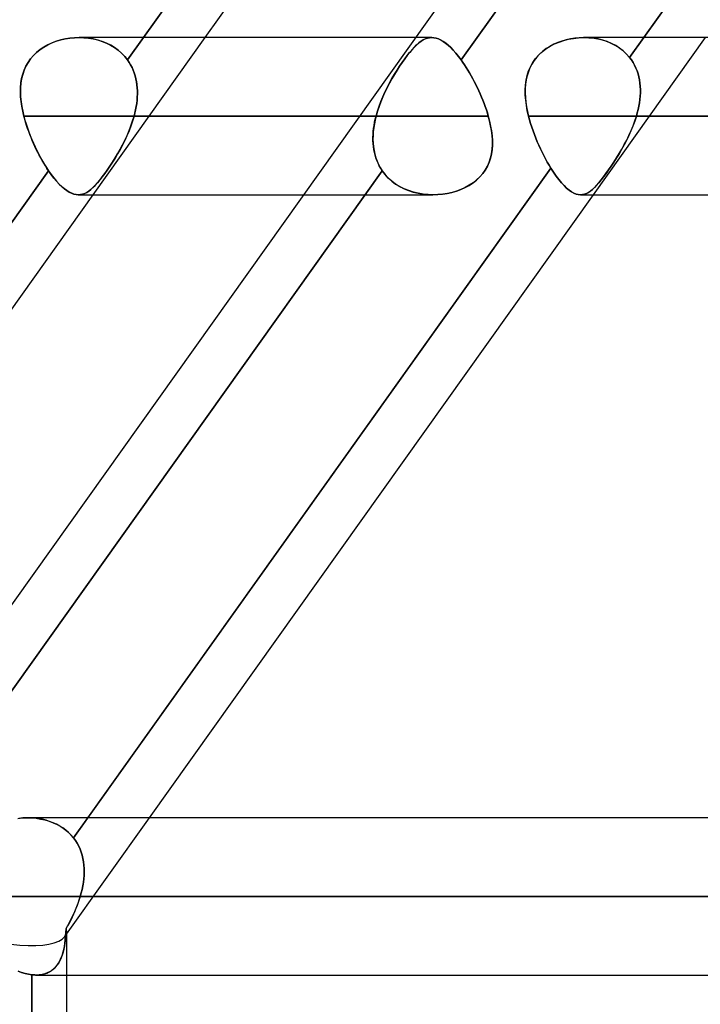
# Model space of a CAD drawing. Header units: millimetres. Extents: x -270 to 270, y -100 to 120.
# Tile 9 of 73: x -153 to -144, y 27 to 40. Entities that reach past the tile are written whole.
import ezdxf

# ---------------------------------------------------------------- set-up
doc = ezdxf.new("R2010")
doc.units = ezdxf.units.MM
doc.layers.add('MAIN-1', color=7, linetype='Continuous')
doc.layers.add('MAIN-2', color=7, linetype='Continuous')

msp = doc.modelspace()

# ---------------------------------------------------------------- linework, layer by layer
at = {"layer": 'MAIN-1'}
for p, q in [((-140.507, 49.366), (-154.755, 29.366)), ((-151.026, 39.496), (-145.117, 47.79)), ((-144.614, 39.496), (-138.68, 47.826)), ((-144.712, 47.253), (-150.239, 39.496)), ((-152.351, 39.341), (-152.302, 39.373)), ((-152.302, 39.373), (-152.252, 39.402)), ((-152.252, 39.402), (-152.198, 39.427)), ((-152.198, 39.427), (-152.143, 39.448)), ((-152.143, 39.448), (-152.086, 39.465)), ((-152.086, 39.465), (-152.028, 39.479)), ((-152.028, 39.479), (-151.969, 39.488)), ((-151.969, 39.488), (-151.91, 39.494)), ((-151.91, 39.494), (-151.85, 39.496)), ((-147.538, 39.496), (-151.847, 39.496)), ((-145.868, 39.351), (-145.815, 39.385)), ((-145.815, 39.385), (-145.759, 39.414)), ((-145.759, 39.414), (-145.701, 39.439)), ((-145.701, 39.439), (-145.64, 39.459)), ((-145.64, 39.459), (-145.579, 39.475)), ((-145.579, 39.475), (-145.516, 39.486)), ((-145.516, 39.486), (-145.452, 39.493)), ((-145.452, 39.493), (-145.388, 39.496)), ((145.38, 39.496), (-145.38, 39.496)), ((-152.472, 39.223), (-152.436, 39.266)), ((-152.436, 39.266), (-152.395, 39.305)), ((-152.395, 39.305), (-152.351, 39.341)), ((-146.002, 39.226), (-145.962, 39.272)), ((-145.962, 39.272), (-145.918, 39.313)), ((-145.918, 39.313), (-145.868, 39.351)), ((-152.555, 39.077), (-152.532, 39.128)), ((-152.532, 39.128), (-152.504, 39.177)), ((-152.504, 39.177), (-152.472, 39.223)), ((-146.091, 39.068), (-146.067, 39.123)), ((-146.067, 39.123), (-146.037, 39.176)), ((-146.037, 39.176), (-146.002, 39.226)), ((-152.586, 38.97), (-152.573, 39.025)), ((-152.573, 39.025), (-152.555, 39.077)), ((-146.122, 38.95), (-146.109, 39.01)), ((-146.109, 39.01), (-146.091, 39.068)), ((-152.6, 38.857), (-152.595, 38.914)), ((-152.595, 38.914), (-152.586, 38.97)), ((-146.134, 38.825), (-146.13, 38.888)), ((-146.13, 38.888), (-146.122, 38.95)), ((-152.602, 38.798), (-152.6, 38.857)), ((-152.599, 38.738), (-152.602, 38.798)), ((-146.133, 38.76), (-146.134, 38.825)), ((-146.128, 38.693), (-146.133, 38.76)), ((-152.593, 38.677), (-152.599, 38.738)), ((-152.584, 38.615), (-152.593, 38.677)), ((-152.573, 38.552), (-152.584, 38.615)), ((-146.119, 38.626), (-146.128, 38.693)), ((-146.107, 38.558), (-146.119, 38.626)), ((-152.558, 38.489), (-152.573, 38.552)), ((-148.256, 38.489), (-152.558, 38.489)), ((-152.547, 38.449), (-152.558, 38.489)), ((-146.091, 38.489), (-146.107, 38.558)), ((146.091, 38.489), (-146.091, 38.489)), ((-146.078, 38.442), (-146.091, 38.489)), ((-152.536, 38.41), (-152.547, 38.449)), ((-152.524, 38.37), (-152.536, 38.41)), ((-152.51, 38.331), (-152.524, 38.37)), ((-146.065, 38.394), (-146.078, 38.442)), ((-146.05, 38.347), (-146.065, 38.394)), ((-152.496, 38.292), (-152.51, 38.331)), ((-152.482, 38.253), (-152.496, 38.292)), ((-152.466, 38.214), (-152.482, 38.253)), ((-146.034, 38.3), (-146.05, 38.347)), ((-146.017, 38.253), (-146.034, 38.3)), ((-145.999, 38.207), (-146.017, 38.253)), ((-152.45, 38.175), (-152.466, 38.214)), ((-152.433, 38.137), (-152.45, 38.175)), ((-152.416, 38.099), (-152.433, 38.137)), ((-145.98, 38.161), (-145.999, 38.207)), ((-145.96, 38.115), (-145.98, 38.161)), ((-145.939, 38.07), (-145.96, 38.115)), ((-152.398, 38.061), (-152.416, 38.099)), ((-152.379, 38.025), (-152.398, 38.061)), ((-152.361, 37.989), (-152.379, 38.025)), ((-152.341, 37.953), (-152.361, 37.989)), ((-145.918, 38.026), (-145.939, 38.07)), ((-145.896, 37.984), (-145.918, 38.026)), ((-145.874, 37.942), (-145.896, 37.984)), ((-152.322, 37.919), (-152.341, 37.953)), ((-152.302, 37.885), (-152.322, 37.919)), ((-152.282, 37.852), (-152.302, 37.885)), ((-145.852, 37.901), (-145.874, 37.942)), ((-145.829, 37.861), (-145.852, 37.901)), ((-145.806, 37.823), (-145.829, 37.861)), ((-158.15, 29.496), (-152.241, 37.79)), ((-152.262, 37.82), (-152.282, 37.852)), ((-152.241, 37.79), (-152.262, 37.82)), ((-152.207, 37.741), (-152.241, 37.79)), ((-152.172, 37.696), (-152.207, 37.741)), ((-151.738, 29.496), (-145.806, 37.823)), ((-145.771, 37.77), (-145.806, 37.823)), ((-145.737, 37.721), (-145.771, 37.77)), ((-152.138, 37.655), (-152.172, 37.696)), ((-152.104, 37.618), (-152.138, 37.655)), ((-152.071, 37.585), (-152.104, 37.618)), ((-145.703, 37.676), (-145.737, 37.721)), ((-145.669, 37.635), (-145.703, 37.676)), ((-145.636, 37.599), (-145.669, 37.635)), ((-151.674, 37.481), (-157.363, 29.496)), ((-152.038, 37.557), (-152.071, 37.585)), ((-152.007, 37.534), (-152.038, 37.557)), ((-151.976, 37.514), (-152.007, 37.534)), ((-151.945, 37.5), (-151.976, 37.514)), ((-151.916, 37.489), (-151.945, 37.5)), ((-151.887, 37.483), (-151.916, 37.489)), ((-151.859, 37.481), (-151.887, 37.483)), ((-151.86, 37.481), (-148.974, 37.481)), ((-145.262, 37.481), (-150.951, 29.496)), ((-145.604, 37.568), (-145.636, 37.599)), ((-145.572, 37.541), (-145.604, 37.568)), ((-145.541, 37.52), (-145.572, 37.541)), ((-145.511, 37.503), (-145.541, 37.52)), ((-145.482, 37.491), (-145.511, 37.503)), ((-145.454, 37.484), (-145.482, 37.491)), ((-145.426, 37.481), (-145.454, 37.484)), ((-145.425, 37.481), (145.425, 37.481)), ((-152.636, 29.487), (-152.577, 29.494)), ((-152.577, 29.494), (-152.517, 29.496)), ((152.508, 29.496), (-152.508, 29.496)), ((153.345, 28.489), (-153.345, 28.489)), ((-152.587, 27.515), (-152.632, 27.531)), ((-152.542, 27.501), (-152.587, 27.515)), ((-152.498, 27.491), (-152.542, 27.501)), ((-152.456, 27.485), (-152.498, 27.491)), ((-152.446, 27.484), (-152.456, 27.485)), ((-152.456, 19.493), (-152.456, 27.485)), ((-152.436, 27.483), (-152.446, 27.484)), ((-152.427, 27.482), (-152.436, 27.483)), ((-152.418, 27.482), (-152.427, 27.482)), ((-152.408, 27.481), (-152.418, 27.482)), ((-152.399, 27.481), (-152.408, 27.481)), ((-152.399, 27.481), (152.399, 27.481)), ((-152.013, 27.481), (-152.013, 19.496))]:
    msp.add_line(p, q, dxfattribs=at)
at = {"layer": 'MAIN-2'}
for p, q in [((-145.117, 47.79), (-151.23, 39.209)), ((-140.842, 47.79), (-146.956, 39.209)), ((-146.956, 39.209), (-140.842, 47.79)), ((-138.68, 47.826), (-144.796, 39.241)), ((-152.301, 39.374), (-152.349, 39.342)), ((-152.25, 39.403), (-152.301, 39.374)), ((-152.196, 39.428), (-152.25, 39.403)), ((-152.141, 39.449), (-152.196, 39.428)), ((-152.084, 39.466), (-152.141, 39.449)), ((-152.026, 39.479), (-152.084, 39.466)), ((-151.968, 39.488), (-152.026, 39.479)), ((-151.908, 39.494), (-151.968, 39.488)), ((-151.849, 39.496), (-151.908, 39.494)), ((-151.85, 39.496), (-151.789, 39.494)), ((-151.788, 39.494), (-151.849, 39.496)), ((-151.789, 39.494), (-151.728, 39.489)), ((-151.727, 39.488), (-151.788, 39.494)), ((-151.728, 39.489), (-151.669, 39.479)), ((-151.668, 39.478), (-151.727, 39.488)), ((-150.239, 39.496), (-151.674, 37.481)), ((-151.669, 39.479), (-151.611, 39.465)), ((-151.609, 39.464), (-151.668, 39.478)), ((-151.611, 39.465), (-151.554, 39.447)), ((-151.553, 39.446), (-151.609, 39.464)), ((-151.554, 39.447), (-151.499, 39.425)), ((-151.498, 39.424), (-151.553, 39.446)), ((-151.499, 39.425), (-151.446, 39.398)), ((-151.445, 39.398), (-151.498, 39.424)), ((-151.446, 39.398), (-151.396, 39.368)), ((-151.395, 39.368), (-151.445, 39.398)), ((-151.23, 39.209), (-151.026, 39.496)), ((-147.584, 39.341), (-147.554, 39.373)), ((-147.553, 39.374), (-147.583, 39.342)), ((-147.554, 39.373), (-147.525, 39.402)), ((-147.524, 39.403), (-147.553, 39.374)), ((-147.331, 39.496), (-147.538, 39.496)), ((-147.525, 39.402), (-147.497, 39.427)), ((-147.496, 39.428), (-147.524, 39.403)), ((-147.497, 39.427), (-147.469, 39.448)), ((-147.468, 39.449), (-147.496, 39.428)), ((-147.469, 39.448), (-147.441, 39.465)), ((-147.441, 39.466), (-147.468, 39.449)), ((-147.441, 39.465), (-147.414, 39.479)), ((-147.413, 39.479), (-147.441, 39.466)), ((-147.414, 39.479), (-147.387, 39.488)), ((-147.386, 39.488), (-147.413, 39.479)), ((-147.387, 39.488), (-147.36, 39.494)), ((-147.359, 39.494), (-147.386, 39.488)), ((-147.36, 39.494), (-147.332, 39.496)), ((-147.332, 39.496), (-147.359, 39.494)), ((-147.332, 39.496), (-147.304, 39.494)), ((-147.303, 39.494), (-147.332, 39.496)), ((-147.304, 39.494), (-147.275, 39.489)), ((-147.274, 39.488), (-147.303, 39.494)), ((-147.275, 39.489), (-147.245, 39.479)), ((-147.245, 39.478), (-147.274, 39.488)), ((-147.245, 39.479), (-147.216, 39.465)), ((-147.215, 39.464), (-147.245, 39.478)), ((-147.216, 39.465), (-147.185, 39.447)), ((-147.184, 39.446), (-147.215, 39.464)), ((-147.185, 39.447), (-147.154, 39.425)), ((-147.153, 39.424), (-147.184, 39.446)), ((-147.154, 39.425), (-147.122, 39.398)), ((-147.121, 39.398), (-147.153, 39.424)), ((-147.122, 39.398), (-147.089, 39.368)), ((-147.089, 39.368), (-147.121, 39.398)), ((-145.818, 39.383), (-145.865, 39.354)), ((-145.768, 39.41), (-145.818, 39.383)), ((-145.717, 39.432), (-145.768, 39.41)), ((-145.664, 39.452), (-145.717, 39.432)), ((-145.61, 39.467), (-145.664, 39.452)), ((-145.555, 39.48), (-145.61, 39.467)), ((-145.499, 39.489), (-145.555, 39.48)), ((-145.443, 39.494), (-145.499, 39.489)), ((-145.386, 39.496), (-145.443, 39.494)), ((-145.388, 39.496), (-145.319, 39.494)), ((-145.324, 39.495), (-145.386, 39.496)), ((-145.262, 39.489), (-145.324, 39.495)), ((-145.319, 39.494), (-145.251, 39.487)), ((-143.827, 39.496), (-145.262, 37.481)), ((-145.2, 39.478), (-145.262, 39.489)), ((-145.251, 39.487), (-145.184, 39.475)), ((-145.141, 39.463), (-145.2, 39.478)), ((-145.184, 39.475), (-145.119, 39.457)), ((-145.083, 39.444), (-145.141, 39.463)), ((-145.119, 39.457), (-145.056, 39.434)), ((-145.027, 39.421), (-145.083, 39.444)), ((-145.056, 39.434), (-144.996, 39.405)), ((-144.974, 39.393), (-145.027, 39.421)), ((-144.996, 39.405), (-144.94, 39.372)), ((-144.924, 39.361), (-144.974, 39.393)), ((-144.94, 39.372), (-144.887, 39.333)), ((-144.796, 39.241), (-144.614, 39.496)), ((-152.435, 39.267), (-152.471, 39.224)), ((-152.394, 39.306), (-152.435, 39.267)), ((-152.349, 39.342), (-152.394, 39.306)), ((-151.396, 39.368), (-151.349, 39.334)), ((-151.349, 39.333), (-151.395, 39.368)), ((-151.349, 39.334), (-151.306, 39.296)), ((-151.305, 39.295), (-151.349, 39.333)), ((-151.306, 39.296), (-151.266, 39.254)), ((-151.266, 39.254), (-151.305, 39.295)), ((-151.23, 39.209), (-151.266, 39.254)), ((-151.266, 39.254), (-151.23, 39.209)), ((-147.678, 39.223), (-147.646, 39.266)), ((-147.645, 39.267), (-147.677, 39.224)), ((-147.646, 39.266), (-147.615, 39.305)), ((-147.614, 39.306), (-147.645, 39.267)), ((-147.615, 39.305), (-147.584, 39.341)), ((-147.583, 39.342), (-147.614, 39.306)), ((-147.089, 39.368), (-147.056, 39.334)), ((-147.056, 39.333), (-147.089, 39.368)), ((-147.056, 39.334), (-147.023, 39.296)), ((-147.023, 39.295), (-147.056, 39.333)), ((-147.023, 39.296), (-146.989, 39.254)), ((-146.989, 39.254), (-147.023, 39.295)), ((-146.989, 39.254), (-146.956, 39.209)), ((-146.956, 39.209), (-146.989, 39.254)), ((-145.986, 39.245), (-146.02, 39.203)), ((-145.949, 39.284), (-145.986, 39.245)), ((-145.909, 39.321), (-145.949, 39.284)), ((-145.865, 39.354), (-145.909, 39.321)), ((-144.877, 39.325), (-144.924, 39.361)), ((-144.887, 39.333), (-144.839, 39.289)), ((-144.835, 39.284), (-144.877, 39.325)), ((-144.839, 39.289), (-144.796, 39.241)), ((-144.796, 39.241), (-144.835, 39.284)), ((-152.532, 39.129), (-152.555, 39.077)), ((-152.504, 39.178), (-152.532, 39.129)), ((-152.471, 39.224), (-152.504, 39.178)), ((-151.209, 39.178), (-151.23, 39.209)), ((-151.23, 39.209), (-151.209, 39.178)), ((-151.19, 39.146), (-151.209, 39.178)), ((-151.209, 39.178), (-151.19, 39.146)), ((-151.172, 39.112), (-151.19, 39.146)), ((-151.19, 39.146), (-151.172, 39.112)), ((-147.743, 39.129), (-147.776, 39.077)), ((-147.776, 39.077), (-147.743, 39.128)), ((-147.71, 39.178), (-147.743, 39.129)), ((-147.743, 39.128), (-147.71, 39.177)), ((-147.677, 39.224), (-147.71, 39.178)), ((-147.71, 39.177), (-147.678, 39.223)), ((-146.956, 39.209), (-146.934, 39.178)), ((-146.934, 39.178), (-146.956, 39.209)), ((-146.934, 39.178), (-146.912, 39.146)), ((-146.912, 39.146), (-146.934, 39.178)), ((-146.912, 39.146), (-146.89, 39.112)), ((-146.89, 39.112), (-146.912, 39.146)), ((-146.049, 39.157), (-146.074, 39.109)), ((-146.02, 39.203), (-146.049, 39.157)), ((-144.773, 39.209), (-144.796, 39.241)), ((-144.796, 39.241), (-144.773, 39.209)), ((-144.752, 39.176), (-144.773, 39.209)), ((-144.773, 39.209), (-144.752, 39.176)), ((-144.732, 39.141), (-144.752, 39.176)), ((-144.752, 39.176), (-144.733, 39.142)), ((-144.733, 39.142), (-144.716, 39.106)), ((-144.715, 39.106), (-144.732, 39.141)), ((-152.573, 39.024), (-152.586, 38.969)), ((-152.555, 39.077), (-152.573, 39.024)), ((-151.157, 39.077), (-151.172, 39.112)), ((-151.172, 39.112), (-151.157, 39.078)), ((-151.157, 39.078), (-151.144, 39.042)), ((-151.143, 39.042), (-151.157, 39.077)), ((-151.144, 39.042), (-151.132, 39.006)), ((-151.132, 39.005), (-151.143, 39.042)), ((-151.132, 39.006), (-151.122, 38.969)), ((-151.122, 38.968), (-151.132, 39.005)), ((-147.841, 38.97), (-147.809, 39.025)), ((-147.809, 39.024), (-147.841, 38.969)), ((-147.809, 39.025), (-147.776, 39.077)), ((-147.776, 39.077), (-147.809, 39.024)), ((-146.89, 39.112), (-146.868, 39.078)), ((-146.868, 39.077), (-146.89, 39.112)), ((-146.868, 39.078), (-146.847, 39.042)), ((-146.847, 39.042), (-146.868, 39.077)), ((-146.847, 39.042), (-146.826, 39.006)), ((-146.826, 39.005), (-146.847, 39.042)), ((-146.826, 39.006), (-146.806, 38.969)), ((-146.805, 38.968), (-146.826, 39.005)), ((-146.11, 39.007), (-146.122, 38.953)), ((-146.094, 39.059), (-146.11, 39.007)), ((-146.074, 39.109), (-146.094, 39.059)), ((-144.716, 39.106), (-144.701, 39.07)), ((-144.701, 39.069), (-144.715, 39.106)), ((-144.701, 39.07), (-144.688, 39.032)), ((-144.688, 39.031), (-144.701, 39.069)), ((-144.688, 39.032), (-144.678, 38.993)), ((-144.678, 38.992), (-144.688, 39.031)), ((-144.678, 38.993), (-144.67, 38.954)), ((-152.595, 38.912), (-152.6, 38.854)), ((-152.586, 38.969), (-152.595, 38.912)), ((-151.122, 38.969), (-151.115, 38.931)), ((-151.115, 38.93), (-151.122, 38.968)), ((-151.115, 38.931), (-151.109, 38.893)), ((-151.109, 38.892), (-151.115, 38.93)), ((-151.109, 38.893), (-151.105, 38.853)), ((-151.105, 38.853), (-151.109, 38.892)), ((-147.873, 38.912), (-147.903, 38.854)), ((-147.902, 38.857), (-147.872, 38.914)), ((-147.841, 38.969), (-147.873, 38.912)), ((-147.872, 38.914), (-147.841, 38.97)), ((-146.806, 38.969), (-146.786, 38.931)), ((-146.785, 38.93), (-146.805, 38.968)), ((-146.786, 38.931), (-146.766, 38.893)), ((-146.766, 38.892), (-146.785, 38.93)), ((-146.766, 38.893), (-146.747, 38.853)), ((-146.747, 38.853), (-146.766, 38.892)), ((-146.129, 38.898), (-146.133, 38.842)), ((-146.122, 38.953), (-146.129, 38.898)), ((-144.67, 38.953), (-144.678, 38.992)), ((-144.67, 38.954), (-144.664, 38.913)), ((-144.664, 38.912), (-144.67, 38.953)), ((-144.664, 38.913), (-144.66, 38.872)), ((-144.66, 38.871), (-144.664, 38.912)), ((-144.66, 38.872), (-144.658, 38.831)), ((-144.658, 38.83), (-144.66, 38.871)), ((-152.6, 38.854), (-152.601, 38.795)), ((-152.601, 38.795), (-152.599, 38.735)), ((-151.103, 38.813), (-151.105, 38.853)), ((-151.105, 38.853), (-151.103, 38.814)), ((-151.103, 38.774), (-151.104, 38.733)), ((-151.104, 38.733), (-151.103, 38.773)), ((-151.103, 38.814), (-151.103, 38.774)), ((-151.103, 38.773), (-151.103, 38.813)), ((-147.932, 38.795), (-147.959, 38.735)), ((-147.958, 38.738), (-147.931, 38.798)), ((-147.903, 38.854), (-147.932, 38.795)), ((-147.931, 38.798), (-147.902, 38.857)), ((-146.747, 38.853), (-146.728, 38.814)), ((-146.728, 38.813), (-146.747, 38.853)), ((-146.728, 38.814), (-146.711, 38.774)), ((-146.71, 38.773), (-146.728, 38.813)), ((-146.711, 38.774), (-146.693, 38.733)), ((-146.693, 38.733), (-146.71, 38.773)), ((-146.133, 38.842), (-146.134, 38.784)), ((-146.134, 38.784), (-146.131, 38.726)), ((-144.665, 38.703), (-144.661, 38.745)), ((-144.66, 38.746), (-144.664, 38.704)), ((-144.661, 38.745), (-144.658, 38.788)), ((-144.658, 38.789), (-144.66, 38.746)), ((-144.658, 38.831), (-144.658, 38.789)), ((-144.658, 38.788), (-144.658, 38.83)), ((-152.599, 38.735), (-152.593, 38.674)), ((-152.593, 38.674), (-152.584, 38.612)), ((-151.118, 38.611), (-151.112, 38.652)), ((-151.112, 38.652), (-151.118, 38.611)), ((-151.107, 38.693), (-151.112, 38.652)), ((-151.112, 38.652), (-151.107, 38.692)), ((-151.107, 38.692), (-151.104, 38.733)), ((-151.104, 38.733), (-151.107, 38.693)), ((-148.027, 38.552), (-148.007, 38.615)), ((-148.007, 38.615), (-147.983, 38.677)), ((-147.984, 38.674), (-148.007, 38.612)), ((-147.959, 38.735), (-147.984, 38.674)), ((-147.983, 38.677), (-147.958, 38.738)), ((-146.693, 38.733), (-146.677, 38.693)), ((-146.677, 38.692), (-146.693, 38.733)), ((-146.677, 38.693), (-146.661, 38.652)), ((-146.661, 38.652), (-146.677, 38.692)), ((-146.661, 38.652), (-146.646, 38.611)), ((-146.646, 38.611), (-146.661, 38.652)), ((-146.131, 38.726), (-146.125, 38.667)), ((-146.125, 38.667), (-146.116, 38.608)), ((-144.678, 38.618), (-144.687, 38.575)), ((-144.687, 38.574), (-144.678, 38.617)), ((-144.67, 38.661), (-144.678, 38.618)), ((-144.678, 38.617), (-144.67, 38.66)), ((-144.664, 38.704), (-144.67, 38.661)), ((-144.67, 38.66), (-144.665, 38.703)), ((-152.584, 38.612), (-152.572, 38.551)), ((-152.572, 38.551), (-152.558, 38.489)), ((-152.558, 38.489), (-148.045, 38.489)), ((-152.558, 38.489), (-152.544, 38.439)), ((-151.145, 38.489), (-151.164, 38.425)), ((-151.164, 38.427), (-151.145, 38.489)), ((-151.135, 38.53), (-151.145, 38.489)), ((-151.145, 38.489), (-151.135, 38.529)), ((-146.607, 38.489), (-151.145, 38.489)), ((-151.145, 38.489), (-146.607, 38.489)), ((-151.126, 38.571), (-151.135, 38.53)), ((-151.135, 38.529), (-151.126, 38.57)), ((-151.126, 38.57), (-151.118, 38.611)), ((-151.118, 38.611), (-151.126, 38.571)), ((-148.045, 38.489), (-148.256, 38.489)), ((-148.045, 38.489), (-148.057, 38.439)), ((-148.055, 38.449), (-148.045, 38.489)), ((-148.045, 38.489), (-148.027, 38.552)), ((-148.028, 38.551), (-148.045, 38.489)), ((-148.007, 38.612), (-148.028, 38.551)), ((-146.646, 38.611), (-146.632, 38.571)), ((-146.632, 38.57), (-146.646, 38.611)), ((-146.632, 38.571), (-146.619, 38.53)), ((-146.619, 38.529), (-146.632, 38.57)), ((-146.619, 38.53), (-146.607, 38.489)), ((-146.607, 38.489), (-146.619, 38.529)), ((-146.591, 38.427), (-146.607, 38.489)), ((-146.607, 38.489), (-146.591, 38.425)), ((-146.116, 38.608), (-146.105, 38.549)), ((-146.105, 38.549), (-146.091, 38.489)), ((-146.091, 38.489), (146.091, 38.489)), ((-146.091, 38.489), (-146.078, 38.442)), ((-144.71, 38.489), (-144.73, 38.425)), ((-144.73, 38.427), (-144.71, 38.489)), ((-144.71, 38.489), (-144.698, 38.532)), ((-144.698, 38.532), (-144.71, 38.489)), ((144.71, 38.489), (-144.71, 38.489)), ((-144.71, 38.489), (144.71, 38.489)), ((-144.687, 38.575), (-144.698, 38.532)), ((-144.698, 38.532), (-144.687, 38.574)), ((-152.544, 38.439), (-152.529, 38.389)), ((-152.529, 38.389), (-152.513, 38.339)), ((-151.186, 38.362), (-151.21, 38.3)), ((-151.209, 38.304), (-151.185, 38.365)), ((-151.164, 38.425), (-151.186, 38.362)), ((-151.185, 38.365), (-151.164, 38.427)), ((-148.076, 38.331), (-148.071, 38.37)), ((-148.067, 38.389), (-148.075, 38.339)), ((-148.071, 38.37), (-148.064, 38.41)), ((-148.057, 38.439), (-148.067, 38.389)), ((-148.064, 38.41), (-148.055, 38.449)), ((-146.578, 38.365), (-146.591, 38.427)), ((-146.591, 38.425), (-146.577, 38.362)), ((-146.567, 38.304), (-146.578, 38.365)), ((-146.577, 38.362), (-146.566, 38.3)), ((-146.078, 38.442), (-146.065, 38.395)), ((-146.065, 38.395), (-146.05, 38.347)), ((-144.754, 38.362), (-144.779, 38.3)), ((-144.778, 38.304), (-144.753, 38.365)), ((-144.73, 38.425), (-144.754, 38.362)), ((-144.753, 38.365), (-144.73, 38.427)), ((-152.513, 38.339), (-152.496, 38.29)), ((-152.496, 38.29), (-152.477, 38.24)), ((-152.477, 38.24), (-152.457, 38.191)), ((-151.237, 38.238), (-151.265, 38.178)), ((-151.263, 38.183), (-151.235, 38.243)), ((-151.21, 38.3), (-151.237, 38.238)), ((-151.235, 38.243), (-151.209, 38.304)), ((-148.085, 38.214), (-148.084, 38.253)), ((-148.084, 38.24), (-148.085, 38.191)), ((-148.084, 38.253), (-148.081, 38.292)), ((-148.081, 38.29), (-148.084, 38.24)), ((-148.075, 38.339), (-148.081, 38.29)), ((-148.081, 38.292), (-148.076, 38.331)), ((-146.559, 38.243), (-146.567, 38.304)), ((-146.566, 38.3), (-146.559, 38.238)), ((-146.555, 38.183), (-146.559, 38.243)), ((-146.559, 38.238), (-146.555, 38.178)), ((-146.05, 38.347), (-146.034, 38.301)), ((-146.034, 38.301), (-146.017, 38.254)), ((-146.017, 38.254), (-145.999, 38.207)), ((-144.807, 38.239), (-144.836, 38.179)), ((-144.834, 38.183), (-144.805, 38.243)), ((-144.779, 38.3), (-144.807, 38.239)), ((-144.805, 38.243), (-144.778, 38.304)), ((-152.457, 38.191), (-152.436, 38.143)), ((-152.436, 38.143), (-152.414, 38.094)), ((-151.294, 38.119), (-151.325, 38.062)), ((-151.323, 38.065), (-151.292, 38.123)), ((-151.265, 38.178), (-151.294, 38.119)), ((-151.292, 38.123), (-151.263, 38.183)), ((-148.085, 38.175), (-148.085, 38.214)), ((-148.085, 38.191), (-148.083, 38.143)), ((-148.083, 38.137), (-148.085, 38.175)), ((-148.083, 38.143), (-148.078, 38.094)), ((-148.079, 38.099), (-148.083, 38.137)), ((-146.558, 38.065), (-146.555, 38.123)), ((-146.555, 38.119), (-146.558, 38.062)), ((-146.555, 38.123), (-146.555, 38.183)), ((-146.555, 38.178), (-146.555, 38.119)), ((-145.999, 38.207), (-145.98, 38.161)), ((-145.98, 38.161), (-145.96, 38.116)), ((-145.96, 38.116), (-145.939, 38.071)), ((-144.867, 38.12), (-144.899, 38.063)), ((-144.897, 38.066), (-144.865, 38.124)), ((-144.836, 38.179), (-144.867, 38.12)), ((-144.865, 38.124), (-144.834, 38.183)), ((-152.414, 38.094), (-152.391, 38.047)), ((-152.391, 38.047), (-152.367, 38.001)), ((-152.367, 38.001), (-152.343, 37.956)), ((-151.357, 38.006), (-151.39, 37.951)), ((-151.389, 37.953), (-151.356, 38.008)), ((-151.325, 38.062), (-151.357, 38.006)), ((-151.356, 38.008), (-151.323, 38.065)), ((-148.074, 38.061), (-148.079, 38.099)), ((-148.078, 38.094), (-148.071, 38.047)), ((-148.067, 38.025), (-148.074, 38.061)), ((-148.071, 38.047), (-148.061, 38.001)), ((-148.058, 37.989), (-148.067, 38.025)), ((-148.061, 38.001), (-148.048, 37.956)), ((-148.047, 37.953), (-148.058, 37.989)), ((-146.566, 38.006), (-146.579, 37.951)), ((-146.578, 37.953), (-146.566, 38.008)), ((-146.566, 38.008), (-146.558, 38.065)), ((-146.558, 38.062), (-146.566, 38.006)), ((-145.939, 38.071), (-145.918, 38.027)), ((-145.918, 38.027), (-145.897, 37.984)), ((-145.897, 37.984), (-145.874, 37.942)), ((-144.931, 38.007), (-144.965, 37.953)), ((-144.964, 37.954), (-144.93, 38.01)), ((-144.899, 38.063), (-144.931, 38.007)), ((-144.93, 38.01), (-144.897, 38.066)), ((-152.343, 37.956), (-152.318, 37.912)), ((-152.318, 37.912), (-152.293, 37.87)), ((-152.293, 37.87), (-152.267, 37.829)), ((-151.456, 37.847), (-151.422, 37.899)), ((-151.423, 37.898), (-151.456, 37.847)), ((-151.39, 37.951), (-151.423, 37.898)), ((-151.422, 37.899), (-151.389, 37.953)), ((-148.048, 37.956), (-148.032, 37.912)), ((-148.035, 37.919), (-148.047, 37.953)), ((-148.02, 37.885), (-148.035, 37.919)), ((-148.032, 37.912), (-148.013, 37.87)), ((-148.004, 37.852), (-148.02, 37.885)), ((-148.013, 37.87), (-147.991, 37.829)), ((-146.618, 37.847), (-146.596, 37.899)), ((-146.596, 37.898), (-146.618, 37.847)), ((-146.596, 37.899), (-146.578, 37.953)), ((-146.579, 37.951), (-146.596, 37.898)), ((-145.874, 37.942), (-145.852, 37.901)), ((-145.852, 37.901), (-145.829, 37.862)), ((-145.829, 37.862), (-145.806, 37.823)), ((-145.032, 37.849), (-144.998, 37.901)), ((-144.998, 37.9), (-145.032, 37.849)), ((-144.998, 37.901), (-144.964, 37.954)), ((-144.965, 37.953), (-144.998, 37.9)), ((-152.241, 37.79), (-158.355, 29.209)), ((-147.967, 37.79), (-154.08, 29.209)), ((-154.08, 29.209), (-147.967, 37.79)), ((-152.267, 37.829), (-152.241, 37.79)), ((-152.241, 37.79), (-152.207, 37.741)), ((-152.207, 37.741), (-152.173, 37.697)), ((-145.806, 37.823), (-151.922, 29.239)), ((-151.554, 37.71), (-151.522, 37.752)), ((-151.522, 37.752), (-151.553, 37.71)), ((-151.489, 37.798), (-151.522, 37.752)), ((-151.522, 37.752), (-151.489, 37.798)), ((-151.456, 37.847), (-151.489, 37.798)), ((-151.489, 37.798), (-151.456, 37.847)), ((-147.986, 37.82), (-148.004, 37.852)), ((-147.991, 37.829), (-147.967, 37.79)), ((-147.967, 37.79), (-147.986, 37.82)), ((-147.967, 37.79), (-147.93, 37.741)), ((-147.93, 37.741), (-147.967, 37.79)), ((-147.93, 37.741), (-147.889, 37.697)), ((-147.889, 37.696), (-147.93, 37.741)), ((-146.716, 37.71), (-146.679, 37.752)), ((-146.679, 37.752), (-146.716, 37.71)), ((-146.679, 37.752), (-146.646, 37.798)), ((-146.646, 37.798), (-146.679, 37.752)), ((-146.646, 37.798), (-146.618, 37.847)), ((-146.618, 37.847), (-146.646, 37.798)), ((-145.806, 37.823), (-145.771, 37.77)), ((-145.771, 37.77), (-145.737, 37.721)), ((-145.131, 37.71), (-145.099, 37.753)), ((-145.098, 37.754), (-145.13, 37.711)), ((-145.099, 37.753), (-145.066, 37.799)), ((-145.066, 37.8), (-145.098, 37.754)), ((-145.032, 37.849), (-145.066, 37.8)), ((-145.066, 37.799), (-145.032, 37.849)), ((-152.173, 37.697), (-152.139, 37.656)), ((-152.139, 37.656), (-152.105, 37.619)), ((-152.105, 37.619), (-152.072, 37.586)), ((-151.644, 37.602), (-151.615, 37.634)), ((-151.614, 37.635), (-151.643, 37.603)), ((-151.615, 37.634), (-151.585, 37.67)), ((-151.584, 37.671), (-151.614, 37.635)), ((-151.585, 37.67), (-151.554, 37.71)), ((-151.553, 37.71), (-151.584, 37.671)), ((-147.889, 37.697), (-147.844, 37.656)), ((-147.843, 37.655), (-147.889, 37.696)), ((-147.844, 37.656), (-147.795, 37.619)), ((-147.794, 37.618), (-147.843, 37.655)), ((-147.795, 37.619), (-147.742, 37.586)), ((-147.741, 37.585), (-147.794, 37.618)), ((-146.853, 37.602), (-146.803, 37.634)), ((-146.802, 37.635), (-146.851, 37.603)), ((-146.803, 37.634), (-146.758, 37.67)), ((-146.757, 37.671), (-146.802, 37.635)), ((-146.758, 37.67), (-146.716, 37.71)), ((-146.716, 37.71), (-146.757, 37.671)), ((-145.737, 37.721), (-145.704, 37.676)), ((-145.704, 37.676), (-145.67, 37.636)), ((-145.67, 37.636), (-145.637, 37.6)), ((-145.22, 37.602), (-145.191, 37.634)), ((-145.19, 37.635), (-145.219, 37.603)), ((-145.191, 37.634), (-145.161, 37.671)), ((-145.161, 37.671), (-145.19, 37.635)), ((-145.13, 37.711), (-145.161, 37.671)), ((-145.161, 37.671), (-145.131, 37.71)), ((-152.072, 37.586), (-152.039, 37.558)), ((-152.039, 37.558), (-152.007, 37.534)), ((-152.007, 37.534), (-151.976, 37.515)), ((-151.976, 37.515), (-151.946, 37.5)), ((-151.946, 37.5), (-151.916, 37.489)), ((-151.916, 37.489), (-151.887, 37.483)), ((-151.887, 37.483), (-151.859, 37.481)), ((-151.831, 37.483), (-151.859, 37.481)), ((-151.859, 37.481), (-151.832, 37.483)), ((-151.832, 37.483), (-151.806, 37.489)), ((-151.805, 37.489), (-151.831, 37.483)), ((-151.806, 37.489), (-151.779, 37.499)), ((-151.778, 37.499), (-151.805, 37.489)), ((-151.779, 37.499), (-151.753, 37.512)), ((-151.752, 37.512), (-151.778, 37.499)), ((-151.753, 37.512), (-151.727, 37.529)), ((-151.726, 37.529), (-151.752, 37.512)), ((-151.727, 37.529), (-151.7, 37.549)), ((-151.699, 37.55), (-151.726, 37.529)), ((-151.7, 37.549), (-151.672, 37.574)), ((-151.672, 37.575), (-151.699, 37.55)), ((-151.643, 37.603), (-151.672, 37.575)), ((-151.672, 37.574), (-151.644, 37.602)), ((-148.974, 37.481), (-147.318, 37.481)), ((-147.742, 37.586), (-147.687, 37.558)), ((-147.685, 37.557), (-147.741, 37.585)), ((-147.687, 37.558), (-147.629, 37.534)), ((-147.627, 37.534), (-147.685, 37.557)), ((-147.629, 37.534), (-147.568, 37.515)), ((-147.567, 37.514), (-147.627, 37.534)), ((-147.568, 37.515), (-147.506, 37.5)), ((-147.505, 37.5), (-147.567, 37.514)), ((-147.506, 37.5), (-147.443, 37.489)), ((-147.442, 37.489), (-147.505, 37.5)), ((-147.443, 37.489), (-147.38, 37.483)), ((-147.378, 37.483), (-147.442, 37.489)), ((-147.38, 37.483), (-147.316, 37.481)), ((-147.315, 37.481), (-147.378, 37.483)), ((-147.316, 37.481), (-147.254, 37.483)), ((-147.253, 37.483), (-147.315, 37.481)), ((-147.254, 37.483), (-147.193, 37.489)), ((-147.191, 37.489), (-147.253, 37.483)), ((-147.193, 37.489), (-147.133, 37.499)), ((-147.131, 37.499), (-147.191, 37.489)), ((-147.133, 37.499), (-147.074, 37.512)), ((-147.072, 37.512), (-147.131, 37.499)), ((-147.074, 37.512), (-147.016, 37.529)), ((-147.014, 37.529), (-147.072, 37.512)), ((-147.016, 37.529), (-146.959, 37.549)), ((-146.958, 37.55), (-147.014, 37.529)), ((-146.959, 37.549), (-146.905, 37.574)), ((-146.903, 37.575), (-146.958, 37.55)), ((-146.905, 37.574), (-146.853, 37.602)), ((-146.851, 37.603), (-146.903, 37.575)), ((-145.637, 37.6), (-145.605, 37.568)), ((-145.605, 37.568), (-145.573, 37.542)), ((-145.573, 37.542), (-145.542, 37.52)), ((-145.542, 37.52), (-145.512, 37.503)), ((-145.512, 37.503), (-145.483, 37.491)), ((-145.483, 37.491), (-145.454, 37.484)), ((-145.454, 37.484), (-145.427, 37.481)), ((-145.427, 37.481), (-145.401, 37.483)), ((-145.4, 37.483), (-145.426, 37.481)), ((-145.401, 37.483), (-145.376, 37.489)), ((-145.375, 37.489), (-145.4, 37.483)), ((-145.376, 37.489), (-145.35, 37.498)), ((-145.349, 37.498), (-145.375, 37.489)), ((-145.35, 37.498), (-145.325, 37.511)), ((-145.324, 37.512), (-145.349, 37.498)), ((-145.325, 37.511), (-145.3, 37.528)), ((-145.299, 37.529), (-145.324, 37.512)), ((-145.3, 37.528), (-145.274, 37.549)), ((-145.273, 37.55), (-145.299, 37.529)), ((-145.274, 37.549), (-145.247, 37.573)), ((-145.247, 37.574), (-145.273, 37.55)), ((-145.219, 37.603), (-145.247, 37.574)), ((-145.247, 37.573), (-145.22, 37.602)), ((-152.569, 29.494), (-152.621, 29.489)), ((-152.517, 29.496), (-152.569, 29.494)), ((-152.467, 29.495), (-152.517, 29.496)), ((-152.517, 29.496), (-152.459, 29.495)), ((-152.418, 29.492), (-152.467, 29.495)), ((-152.459, 29.495), (-152.402, 29.49)), ((-152.369, 29.486), (-152.418, 29.492)), ((-152.402, 29.49), (-152.345, 29.481)), ((-152.321, 29.477), (-152.369, 29.486)), ((-152.345, 29.481), (-152.289, 29.469)), ((-152.274, 29.465), (-152.321, 29.477)), ((-152.289, 29.469), (-152.235, 29.453)), ((-152.228, 29.451), (-152.274, 29.465)), ((-152.235, 29.453), (-152.183, 29.434)), ((-152.183, 29.434), (-152.228, 29.451)), ((-152.139, 29.414), (-152.183, 29.434)), ((-152.183, 29.434), (-152.132, 29.41)), ((-152.098, 29.391), (-152.139, 29.414)), ((-152.132, 29.41), (-152.084, 29.383)), ((-150.951, 29.496), (-152.035, 27.974)), ((-151.922, 29.239), (-151.738, 29.496)), ((-152.058, 29.366), (-152.098, 29.391)), ((-152.084, 29.383), (-152.039, 29.352)), ((-152.02, 29.338), (-152.058, 29.366)), ((-152.039, 29.352), (-151.996, 29.317)), ((-151.984, 29.307), (-152.02, 29.338)), ((-151.996, 29.317), (-151.957, 29.28)), ((-151.952, 29.274), (-151.984, 29.307)), ((-151.957, 29.28), (-151.922, 29.239)), ((-151.922, 29.239), (-151.952, 29.274)), ((-151.897, 29.205), (-151.922, 29.239)), ((-151.922, 29.239), (-151.897, 29.206)), ((-151.897, 29.206), (-151.875, 29.171)), ((-151.875, 29.171), (-151.897, 29.205)), ((-151.855, 29.134), (-151.875, 29.171)), ((-151.875, 29.171), (-151.855, 29.134)), ((-151.838, 29.096), (-151.855, 29.134)), ((-151.855, 29.134), (-151.838, 29.096)), ((-151.823, 29.057), (-151.838, 29.096)), ((-151.838, 29.096), (-151.823, 29.057)), ((-151.811, 29.017), (-151.823, 29.057)), ((-151.823, 29.057), (-151.811, 29.017)), ((-151.801, 28.976), (-151.811, 29.017)), ((-151.811, 29.017), (-151.801, 28.976)), ((-151.793, 28.934), (-151.801, 28.976)), ((-151.801, 28.976), (-151.793, 28.934)), ((-151.788, 28.891), (-151.793, 28.934)), ((-151.793, 28.934), (-151.788, 28.891)), ((-151.785, 28.848), (-151.788, 28.891)), ((-151.788, 28.891), (-151.785, 28.848)), ((-151.786, 28.759), (-151.784, 28.804)), ((-151.784, 28.804), (-151.786, 28.759)), ((-151.784, 28.804), (-151.785, 28.848)), ((-151.785, 28.848), (-151.784, 28.804)), ((-151.795, 28.67), (-151.802, 28.624)), ((-151.802, 28.624), (-151.795, 28.669)), ((-151.795, 28.669), (-151.789, 28.714)), ((-151.789, 28.714), (-151.795, 28.67)), ((-151.789, 28.714), (-151.786, 28.759)), ((-151.786, 28.759), (-151.789, 28.714)), ((-151.835, 28.489), (-151.823, 28.534)), ((-151.823, 28.534), (-151.835, 28.489)), ((-151.823, 28.534), (-151.812, 28.579)), ((-151.812, 28.579), (-151.823, 28.534)), ((-151.812, 28.579), (-151.802, 28.624)), ((-151.802, 28.624), (-151.812, 28.579)), ((-153.345, 28.489), (153.345, 28.489)), ((-151.88, 28.36), (-151.864, 28.403)), ((-151.861, 28.412), (-151.875, 28.374)), ((-151.864, 28.403), (-151.849, 28.446)), ((-151.847, 28.45), (-151.861, 28.412)), ((-151.849, 28.446), (-151.835, 28.489)), ((-151.835, 28.489), (-151.847, 28.45)), ((151.835, 28.489), (-151.835, 28.489)), ((-151.835, 28.489), (151.835, 28.489)), ((-151.934, 28.235), (-151.915, 28.276)), ((-151.906, 28.298), (-151.923, 28.26)), ((-151.915, 28.276), (-151.897, 28.318)), ((-151.89, 28.336), (-151.906, 28.298)), ((-151.897, 28.318), (-151.88, 28.36)), ((-151.875, 28.374), (-151.89, 28.336)), ((-151.977, 28.148), (-151.997, 28.112)), ((-151.995, 28.115), (-151.974, 28.154)), ((-151.958, 28.185), (-151.977, 28.148)), ((-151.974, 28.154), (-151.954, 28.194)), ((-151.94, 28.222), (-151.958, 28.185)), ((-151.954, 28.194), (-151.934, 28.235)), ((-151.923, 28.26), (-151.94, 28.222)), ((-152.023, 27.979), (-152.019, 28.027)), ((-152.019, 28.028), (-152.022, 27.982)), ((-152.017, 28.076), (-152.019, 28.028)), ((-152.019, 28.027), (-152.017, 28.076)), ((-152.017, 28.076), (-151.995, 28.115)), ((-151.997, 28.112), (-152.017, 28.076)), ((-152.013, 28.044), (-152.013, 27.481)), ((-152.039, 27.847), (-152.032, 27.889)), ((-152.032, 27.895), (-152.038, 27.854)), ((-152.026, 27.938), (-152.032, 27.895)), ((-152.032, 27.889), (-152.027, 27.933)), ((-152.027, 27.933), (-152.023, 27.979)), ((-152.022, 27.982), (-152.026, 27.938)), ((-152.069, 27.732), (-152.057, 27.768)), ((-152.055, 27.775), (-152.066, 27.738)), ((-152.057, 27.768), (-152.047, 27.807)), ((-152.046, 27.813), (-152.055, 27.775)), ((-152.047, 27.807), (-152.039, 27.847)), ((-152.038, 27.854), (-152.046, 27.813)), ((-152.111, 27.639), (-152.13, 27.611)), ((-152.114, 27.635), (-152.097, 27.665)), ((-152.094, 27.67), (-152.111, 27.639)), ((-152.097, 27.665), (-152.082, 27.697)), ((-152.079, 27.703), (-152.094, 27.67)), ((-152.082, 27.697), (-152.069, 27.732)), ((-152.066, 27.738), (-152.079, 27.703)), ((-152.632, 27.531), (-152.587, 27.515)), ((-152.587, 27.515), (-152.542, 27.501)), ((-152.26, 27.507), (-152.23, 27.521)), ((-152.228, 27.523), (-152.258, 27.508)), ((-152.23, 27.521), (-152.203, 27.539)), ((-152.2, 27.541), (-152.228, 27.523)), ((-152.203, 27.539), (-152.177, 27.559)), ((-152.175, 27.561), (-152.2, 27.541)), ((-152.177, 27.559), (-152.154, 27.581)), ((-152.151, 27.585), (-152.175, 27.561)), ((-152.154, 27.581), (-152.133, 27.607)), ((-152.13, 27.611), (-152.151, 27.585)), ((-152.133, 27.607), (-152.114, 27.635)), ((-152.542, 27.501), (-152.498, 27.491)), ((-152.498, 27.491), (-152.456, 27.485)), ((-152.456, 27.485), (-152.456, 19.493)), ((-152.456, 27.485), (-152.446, 27.484)), ((-152.446, 27.484), (-152.437, 27.483)), ((-152.437, 27.483), (-152.427, 27.482)), ((-152.427, 27.482), (-152.418, 27.482)), ((-152.418, 27.482), (-152.408, 27.481)), ((-152.408, 27.481), (-152.399, 27.481)), ((-152.361, 27.483), (-152.399, 27.481)), ((-152.399, 27.481), (-152.362, 27.483)), ((-152.362, 27.483), (-152.326, 27.488)), ((-152.325, 27.488), (-152.361, 27.483)), ((-152.326, 27.488), (-152.292, 27.496)), ((-152.29, 27.496), (-152.325, 27.488)), ((-152.292, 27.496), (-152.26, 27.507)), ((-152.258, 27.508), (-152.29, 27.496))]:
    msp.add_line(p, q, dxfattribs=at)
for start_param, end_param in [(-1.589012, -0.084075), (-1.589012, -0.084075), (-0.084075, 0.087984), (-0.084075, 0.087984), (0.087984, 0.15529), (0.087984, 0.15529)]:
    msp.add_ellipse((-153.524, 28.489), major_axis=(1.506, -0.481), ratio=0.269104, start_param=start_param, end_param=end_param, dxfattribs=at)

doc.saveas('drawing.dxf')
